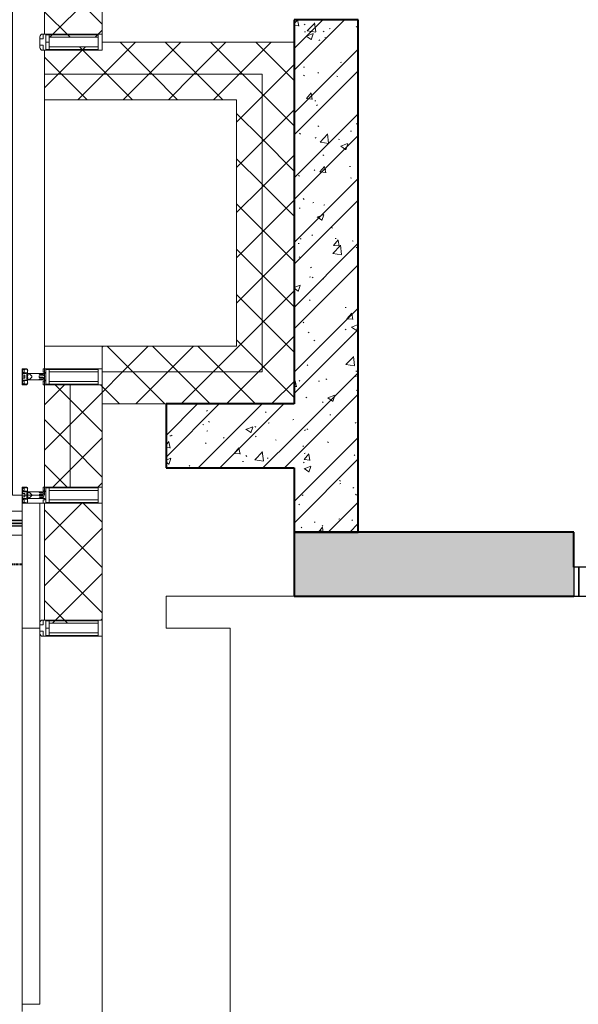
# Model space of a CAD drawing. Header units: millimetres. Extents: x 106966 to 201968, y 7718 to 228773.
# Tile 9 of 44: x 112092 to 113838, y 22475 to 25550. Entities that reach past the tile are written whole.
import ezdxf

# ---------------------------------------------------------------- set-up
doc = ezdxf.new("R2010")
doc.units = ezdxf.units.MM
doc.linetypes.add('Штрих_3_1_5_', pattern=[4.5, 3, -1.5])
doc.linetypes.add('Штриховая_ш3 п1_5', pattern=[4.5, 3, -1.5])
doc.layers.add('_Разделитель помещений_', color=4, linetype='Штриховая_ш3 п1_5', lineweight=40, true_color=0x00ffff)
for name, color, linetype, lineweight in [('Двери', 7, 'Continuous', 18), ('Импосты витража', 7, 'Continuous', 18), ('Каркас несущий', 7, 'Continuous', 18), ('Каркас_Импост', 7, 'Continuous', 30), ('Монтажный зазор', 7, 'Continuous', 30), ('Ограждение', 7, 'Continuous', 18), ('Панели витража', 7, 'Continuous', 18), ('Панель', 7, 'Continuous', 30), ('Перекрытия', 7, 'Continuous', 18), ('Поручни', 7, 'Continuous', 18), ('Стены разрез', 7, 'Continuous', 40), ('Стены штриховка', 7, 'Continuous', 40), ('Элементы узлов', 7, 'Continuous', 18)]:
    doc.layers.add(name, color=color, linetype=linetype, lineweight=lineweight)
pattern_1 = [(50, (0, 0), (218.62117, -19.1268), [22.86, -251.46]), (355, (0, 0), (-42.29187, 229.2684), [18.288, -201.168]), (100.451, (18.22, -1.6), (176.33107, 210.13963), [19.428, -213.708]), (46.184, (0, 60.96), (325.29495, -50.45164), [34.29, -377.19]), (96.636, (27.1, 56.76), (284.883, 296.91266), [29.142, -320.562]), (351.184, (0, 60.96), (284.8858, 296.9107), [27.432, -301.752]), (21, (30.48, 45.72), (181.93753, -122.71832), [22.86, -251.46]), (326, (30.48, 45.72), (74.16223, 221.0262), [18.288, -201.168]), (71.451, (45.64, 35.5), (256.10035, 98.30526), [19.428, -213.708]), (37.5, (0, 0), (3.70639, 101.465895), [3.353, -195.377, 3.353, -200.863, -201.93]), (37.5, (0, 0), (3.70639, 101.465895), [-402.946, 3.353, -198.577]), (7.5, (0, 0), (80.18358, 120.21653), [3.353, -113.081, 3.353, -190.805, -76.962]), (7.5, (0, 0), (80.18358, 120.21653), [-310.591, 3.353, -73.609]), (327.5, (-67.97, 0), (162.708646, -6.87497), [3.353, -72.847, 3.353, -234.391, -315.468]), (327.5, (-67.97, 0), (162.708646, -6.87497), [-313.944, 3.353, -312.115]), (317.5, (-98.45, 0), (177.75468, 30.51183), [3.353, -95.707, 3.353, -154.534, -224.028]), (317.5, (-98.45, 0), (177.75468, 30.51183), [-256.946, 3.353, -220.675])]
pattern_2 = [(45, (0, 0), (-101.02788, 101.02788), []), (45, (67.35, 0), (-101.02788, 101.02788), [])]
pattern_3 = [(45, (0, 0), (-70.71068, 70.71068), []), (135, (0, 0), (-70.71068, -70.71068), [])]

# ---------------------------------------------------------------- blocks, each defined once
blk = doc.blocks.new('101_Дверь_Однопольная - _НЧ_Мет_900х2100_Квартира_Л-3835073-МКСС_К4_L24_81_300_')
at = {"layer": 'Каркас_Импост', "color": 253, "true_color": 0xaaaaaa}
for p, q in [((-475, 100), (-535, 100)), ((-535, 100), (-535, 10)), ((-475, 60), (-475, 100)), ((535, 100), (475, 100)), ((475, 100), (475, 60)), ((535, 10), (535, 100)), ((-465, 60), (-475, 60)), ((-465, 10), (-465, 60)), ((475, 60), (465, 60)), ((465, 60), (465, 10)), ((-535, 10), (-465, 10)), ((465, 10), (535, 10))]:
    blk.add_line(p, q, dxfattribs=at)
at = {"layer": 'Монтажный зазор', "color": 253, "true_color": 0xaaaaaa}
for p, q in [((-535, 100), (-550, 100)), ((-550, 100), (-550, 10)), ((-535, 10), (-535, 100)), ((550, 100), (535, 100)), ((535, 100), (535, 10)), ((550, 10), (550, 100)), ((-550, 10), (-535, 10)), ((535, 10), (550, 10))]:
    blk.add_line(p, q, dxfattribs=at)
at = {"layer": 'Панель', "color": 253, "true_color": 0xaaaaaa}
for p, q in [((475, 1050), (435, 1050)), ((435, 1050), (435, 100)), ((475, 100), (475, 1050)), ((435, 100), (475, 100))]:
    blk.add_line(p, q, dxfattribs=at)
blk.add_arc((475, 100), 950, 90, 180, dxfattribs=at)
blk = doc.blocks.new('135_SLK_K4_AR_rvt-1-МКСС_К4_L24_81_300_')
at = {"layer": 'Стены разрез', "lineweight": 9, "true_color": 0xaaaaaa}
h = blk.add_hatch(dxfattribs=at)
h.set_pattern_fill('FP_1', color=253, style=0, pattern_type=2)
h.set_pattern_definition(pattern_1)
h.paths.add_polyline_path([(112950, 23950), (113150, 23950), (113150, 25550), (112950, 25550), (112950, 24150)])
h = blk.add_hatch(dxfattribs=at)
h.set_pattern_fill('FP_2', color=253, style=0, pattern_type=2)
h.set_pattern_definition(pattern_2)
h.paths.add_polyline_path([(112950, 23950), (113150, 23950), (113150, 25550), (112950, 25550), (112950, 24150)])
h = blk.add_hatch(dxfattribs=at)
h.set_pattern_fill('FP_1', color=253, style=0, pattern_type=2)
h.set_pattern_definition(pattern_1)
h.paths.add_polyline_path([(112950, 24150), (112950, 24350), (112549.8, 24350), (112549.8, 24150), (112861.5, 24150)])
h = blk.add_hatch(dxfattribs=at)
h.set_pattern_fill('FP_2', color=253, style=0, pattern_type=2)
h.set_pattern_definition(pattern_2)
h.paths.add_polyline_path([(112950, 24150), (112950, 24350), (112549.8, 24350), (112549.8, 24150), (112861.5, 24150)])
at = {"layer": 'Стены разрез', "lineweight": 18, "true_color": 0xcbcbcb}
h = blk.add_hatch(color=9, dxfattribs=at)
h.paths.add_polyline_path([(115950, 23750), (115950, 23950), (114924.8, 23950), (114924.8, 23750), (115380.3, 23750)])
h.paths.add_polyline_path([(113701.1, 23750), (113824.8, 23750), (113824.8, 23950), (112950, 23950), (112950, 23750)])
at = {"layer": '_Разделитель помещений_', "color": 131, "linetype": 'Штрих_3_1_5_', "true_color": 0xaaffff}
blk.add_line((110990, 23850), (112100, 23850), dxfattribs=at)
at = {"layer": 'Перекрытия', "color": 253, "true_color": 0xaaaaaa}
for p, q in [((112950, 23750), (112549.8, 23750)), ((112549.8, 23750), (112549.8, 23650)), ((112549.8, 23650), (112749.8, 23650)), ((112749.8, 23650), (112749.8, 22450))]:
    blk.add_line(p, q, dxfattribs=at)
at = {"layer": 'Стены разрез', "color": 253, "true_color": 0xaaaaaa}
for p, q in [((113150, 25550), (112950, 25550)), ((112950, 25550), (112950, 24350)), ((113150, 23950), (113150, 25550)), ((112950, 24350), (112549.8, 24350)), ((112549.8, 24350), (112549.8, 24150)), ((112549.8, 24150), (112950, 24150)), ((112950, 24150), (112950, 23950)), ((113824.8, 23950), (112950, 23950)), ((112950, 23950), (112950, 23750)), ((112950, 23950), (113150, 23950)), ((113824.8, 23840), (113824.8, 23950)), ((112950, 23750), (113824.8, 23750))]:
    blk.add_line(p, q, dxfattribs=at)
at = {"layer": 'Двери', "color": 253, "lineweight": 18, "true_color": 0xaaaaaa, "rotation": 180}
blk.add_blockref('101_Дверь_Однопольная - _НЧ_Мет_900х2100_Квартира_Л-3835073-МКСС_К4_L24_81_300_', (114374.8, 23850), dxfattribs=at)
blk = doc.blocks.new('System Panel - A_PAN_Glass-7496875-МКСС_К4_L24_81_300_')
at = {"layer": 'Панели витража', "color": 253, "lineweight": 5, "true_color": 0xaaaaaa}
for p, q in [((-587.5, 55), (-587.5, 0)), ((587.5, 55), (-573.5, 55)), ((587.5, 0), (587.5, 55)), ((-587.5, 0), (587.5, 0))]:
    blk.add_line(p, q, dxfattribs=at)
blk = doc.blocks.new('Rectangular Mullion - R_StandardFrame_50Wx250H-4664157-МКСС_К4_L24_81_300_')
at = {"layer": 'Импосты витража', "color": 253, "lineweight": 5, "true_color": 0xaaaaaa}
for p, q in [((112350, 22450), (112350, 23625)), ((112100, 22452.5), (112100, 22475))]:
    blk.add_line(p, q, dxfattribs=at)
blk = doc.blocks.new('Rectangular Mullion - 50Wx250H-3927046-МКСС_К4_L24_81_300_')
at = {"layer": 'Элементы узлов', "color": 253, "lineweight": 5, "true_color": 0xaaaaaa}
for p, q in [((0, 250), (-25, 250)), ((-25, 250), (-25, 237.3)), ((-25, 65.2), (-25, 250)), ((-25, 250), (0, 250)), ((25, 250), (0, 250)), ((25, 250), (0, 250)), ((25, 237.3), (25, 250)), ((25, 65.2), (25, 250)), ((-23, 237.3), (0, 237.3)), ((-23, 237.3), (0, 237.3)), ((-23, 237.3), (-23, 73.6)), ((0, 237.3), (-14.9, 237.3)), ((-14.9, 237.3), (-14.9, 84)), ((-14.9, 84), (-14.9, 237.3)), ((14.9, 237.3), (0, 237.3)), ((0, 237.3), (23, 237.3)), ((23, 237.3), (0, 237.3)), ((14.9, 84), (14.9, 237.3)), ((14.9, 84), (14.9, 237.3)), ((23, 237.3), (23, 73.6)), ((-25, 73.6), (-25, 65.2)), ((-25, 65.2), (-25, 60.2)), ((-10, 65.2), (-25, 65.2)), ((-25, 65.2), (-25, 60.2)), ((-25, 65.2), (-10, 65.2)), ((-10, 65.2), (-25, 65.2)), ((0, 84), (-23, 84)), ((-23, 84), (-23, 73.6)), ((0, 84), (-23, 84)), ((-23, 73.6), (0, 73.6)), ((0, 73.6), (-23, 73.6)), ((-0.5, 73.6), (-23, 73.6)), ((-14.9, 84), (0, 84)), ((-10, 55), (-10, 65.2)), ((-10, 65.2), (-10, 55)), ((-10, 55), (-10, 65.2)), ((0, 84), (14.9, 84)), ((23, 84), (0, 84)), ((0, 84), (0, 73.6)), ((0, 84), (23, 84)), ((0, 73.6), (0, 84)), ((0, 73.6), (23, 73.6)), ((23, 73.6), (0, 73.6)), ((0.5, 73.6), (23, 73.6)), ((10, 65.2), (10, 55)), ((25, 65.2), (10, 65.2)), ((10, 55), (10, 65.2)), ((10, 65.2), (25, 65.2)), ((10, 65.2), (25, 65.2)), ((10, 55), (10, 65.2)), ((23, 73.6), (23, 84)), ((25, 65.2), (25, 73.6)), ((25, 65.2), (25, 60.2)), ((25, 60.2), (25, 65.2)), ((-10, 55), (-14, 55)), ((-14, 55), (-10, 55)), ((-10, 55), (0, 55)), ((0, 55), (-10, 55)), ((0, 55), (10, 55)), ((0, 55), (10, 55)), ((10, 55), (14, 55)), ((10, 55), (14, 55))]:
    blk.add_line(p, q, dxfattribs=at)
for centre, start, end in [((-14, 69.1), 218.9723, 270), ((-14, 69.1), 218.9723, 270), ((-14, 69.1), 218.9723, 270), ((14, 69.1), 270, 321.0277), ((14, 69.1), 270, 321.0277), ((14, 69.1), 270, 321.0277)]:
    blk.add_arc(centre, 14.1, start, end, dxfattribs=at)
blk = doc.blocks.new('Rectangular Mullion - R_StandardFrame_50Wx250H-5854537-МКСС_К4_L24_81_300_')
at = {"layer": 'Импосты витража', "color": 253, "lineweight": 5, "true_color": 0xaaaaaa}
for p, q in [((112350, 24040), (112350, 24090)), ((112100, 24040), (112100, 24065))]:
    blk.add_line(p, q, dxfattribs=at)
blk = doc.blocks.new('Rectangular Mullion - 50Wx250H-2623690-МКСС_К4_L24_81_300_')
at = {"layer": 'Элементы узлов', "color": 253, "lineweight": 5, "true_color": 0xaaaaaa}
for p, q in [((-25, 65.2), (-25, 250)), ((-25, 250), (0, 250)), ((25, 250), (0, 250)), ((25, 65.2), (25, 250)), ((-23, 237.3), (0, 237.3)), ((-23, 237.3), (-23, 73.6)), ((-14.9, 84), (-14.9, 237.3)), ((23, 237.3), (0, 237.3)), ((14.9, 84), (14.9, 237.3)), ((23, 237.3), (23, 73.6)), ((-14, 65.2), (-25, 65.2)), ((0, 84), (-23, 84)), ((-0.5, 73.6), (-23, 73.6)), ((-14, 71.3), (-14, 65.2)), ((-10, 71.3), (-14, 71.3)), ((-10, 53), (-10, 71.3)), ((-7, 65.2), (-5.9, 67.3)), ((-7, 65.2), (-7, 54.7)), ((-4.1, 67.3), (-5.9, 67.3)), ((-4.1, 67.3), (-2.9, 65.1)), ((-2.9, 65.1), (-2.9, 54.6)), ((0, 84), (23, 84)), ((0.5, 73.6), (23, 73.6)), ((4.1, 67.3), (2.9, 65.1)), ((2.9, 65.1), (2.9, 54.6)), ((4.1, 67.3), (5.9, 67.3)), ((7, 65.2), (5.9, 67.3)), ((7, 65.2), (7, 54.7)), ((10, 71.3), (14, 71.3)), ((10, 53), (10, 71.3)), ((14, 71.3), (14, 65.2)), ((14, 65.2), (25, 65.2)), ((-8.7, 53), (-10, 53)), ((-10, 53), (-10, 17)), ((-8.7, 53), (-7, 54.7)), ((-1.3, 53), (-2.9, 54.6)), ((0, 53), (-1.3, 53)), ((0, 53), (1.3, 53)), ((1.3, 53), (2.9, 54.6)), ((8.7, 53), (7, 54.7)), ((8.7, 53), (10, 53)), ((10, 53), (10, 17)), ((-23.8, 14.6), (-25, 14.2)), ((-25, 0), (-25, 14.2)), ((-22.3, 17), (-23.8, 17)), ((-23.8, 17), (-23.8, 14.6)), ((-22.5, 10.6), (-23.8, 14.6)), ((-22.5, 10.6), (-23.7, 9.9)), ((-23.7, 1.3), (-23.7, 9.9)), ((-23.7, 1.3), (-11.8, 1.3)), ((-23.2, 10.2), (-22.5, 8)), ((-22.5, 8), (-22.5, 4.5)), ((-21.3, 4.5), (-22.5, 4.5)), ((-22.3, 17), (-22.3, 16)), ((-22.3, 16), (-21.3, 16)), ((-19, 17.6), (-21.3, 16)), ((-21.3, 4.5), (-21.3, 6.5)), ((-21.3, 6.5), (-14.2, 6.5)), ((-18.4, 16.6), (-19, 17.6)), ((-7.4, 16.6), (-18.4, 16.6)), ((-14.2, 6.5), (-14.2, 4.5)), ((-13.2, 4.5), (-14.2, 4.5)), ((-13.2, 4.5), (-12.2, 7.2)), ((-12.7, 7.6), (-11.3, 11.4)), ((-12.7, 7.6), (-11.8, 6.9)), ((-12.2, 9), (-12.2, 14.8)), ((-12.2, 14.8), (0, 14.8)), ((-11.8, 1.3), (-11.8, 6.9)), ((-10.5, 11.2), (-11.3, 11.4)), ((-10.5, 1.5), (-10.5, 11.2)), ((-4.8, 1.5), (-10.5, 1.5)), ((-10, 17), (-7.5, 17)), ((-8.5, 23), (-1.5, 30)), ((-8.5, 18.5), (-8.5, 23)), ((-7.5, 18.5), (-8.5, 18.5)), ((-7.5, 17), (-7.5, 18.5)), ((-7.4, 18), (-7.4, 16.6)), ((-2.6, 18), (-7.4, 18)), ((0, 8), (-4.8, 8)), ((-4.8, 1.5), (-4.8, 8)), ((-2.6, 18), (-2.6, 16.8)), ((-2.6, 16.8), (0, 16.8)), ((-1.5, 30), (0, 30)), ((1.5, 30), (0, 30)), ((2.6, 16.8), (0, 16.8)), ((0, 14.8), (0, 16.8)), ((0, 14.8), (0, 16.8)), ((12.2, 14.8), (0, 14.8)), ((0, 0), (0, 8)), ((0, 8), (4.8, 8)), ((0, 0), (0, 8)), ((8.5, 23), (1.5, 30)), ((2.6, 18), (2.6, 16.8)), ((2.6, 18), (7.4, 18)), ((4.8, 1.5), (4.8, 8)), ((4.8, 1.5), (10.5, 1.5)), ((7.4, 18), (7.4, 16.6)), ((7.4, 16.6), (18.4, 16.6)), ((7.5, 18.5), (8.5, 18.5)), ((7.5, 17), (7.5, 18.5)), ((10, 17), (7.5, 17)), ((8.5, 18.5), (8.5, 23)), ((10.5, 11.2), (11.3, 11.4)), ((10.5, 1.5), (10.5, 11.2)), ((12.7, 7.6), (11.3, 11.4)), ((12.7, 7.6), (11.8, 6.9)), ((11.8, 1.3), (11.8, 6.9)), ((23.7, 1.3), (11.8, 1.3)), ((12.2, 9), (12.2, 14.8)), ((13.2, 4.5), (12.2, 7.2)), ((13.2, 4.5), (14.2, 4.5)), ((21.3, 6.5), (14.2, 6.5)), ((14.2, 6.5), (14.2, 4.5)), ((18.4, 16.6), (19, 17.6)), ((19, 17.6), (21.3, 16)), ((22.3, 16), (21.3, 16)), ((21.3, 4.5), (21.3, 6.5)), ((21.3, 4.5), (22.5, 4.5)), ((22.3, 17), (22.3, 16)), ((22.3, 17), (23.8, 17)), ((22.5, 10.6), (23.8, 14.6)), ((22.5, 10.6), (23.7, 9.9)), ((23.2, 10.2), (22.5, 8)), ((22.5, 8), (22.5, 4.5)), ((23.7, 1.3), (23.7, 9.9)), ((23.8, 17), (23.8, 14.6)), ((23.8, 14.6), (25, 14.2)), ((25, 0), (25, 14.2)), ((-25, 0), (0, 0)), ((25, 0), (0, 0))]:
    blk.add_line(p, q, dxfattribs=at)
for centre, start, end in [((-0.5, 73.1), 360, 90), ((0.5, 73.1), 90, 180)]:
    blk.add_arc(centre, 0.5, start, end, dxfattribs=at)
blk = doc.blocks.new('Ограждение - Ограждение-7576747-МКСС_К4_L24_81_300_')
at = {"layer": 'Ограждение', "lineweight": 5}
for points in [[(28099.8, 8578), (29350, 8578), (29350, 8586), (28099.8, 8586)], [(28099.8, 8569), (29350, 8569), (29350, 8577), (28099.8, 8577)]]:
    blk.add_hatch(color=256, dxfattribs=at).paths.add_polyline_path(points)
at = {"layer": 'Поручни', "color": 253, "lineweight": 5, "true_color": 0xaaaaaa}
for p, q in [((28099.8, 8615), (29350, 8615)), ((28099.8, 8586.5), (28099.8, 8615)), ((29350, 8586.5), (28099.8, 8586.5)), ((29350, 8586), (28099.8, 8586)), ((28099.8, 8586), (28099.8, 8578)), ((29350, 8578), (29350, 8586)), ((28099.8, 8578), (29350, 8578)), ((29350, 8577), (28099.8, 8577)), ((28099.8, 8577), (28099.8, 8569)), ((28099.8, 8569), (29350, 8569)), ((29350, 8568.5), (28099.8, 8568.5)), ((28099.8, 8540), (28099.8, 8568.5)), ((29350, 8569), (29350, 8577)), ((29350, 8540), (28099.8, 8540))]:
    blk.add_line(p, q, dxfattribs=at)
blk = doc.blocks.new('202_Перемычка_Уголок равнополочный - 202_Перемычка_Уголок равнополочный-7460173-МКСС_К4_L24_81_300_')
at = {"layer": 'Каркас несущий', "color": 253, "lineweight": 5, "true_color": 0xaaaaaa}
for p, q in [((-842.5, -50), (-842.5, 50)), ((-842.5, 50), (842.5, 50)), ((842.5, 50), (842.5, -50)), ((547.5, -50), (-842.5, -50)), ((842.5, -50), (597.5, -50))]:
    blk.add_line(p, q, dxfattribs=at)
blk = doc.blocks.new('Rectangular Mullion - R_InvisibleFrame_50Wx250H-7235172-МКСС_К4_L24_81_300_')
at = {"layer": 'Импосты витража', "color": 253, "lineweight": 5, "true_color": 0xaaaaaa}
for p, q in [((-25, -237.3), (-25, -73.6)), ((25, -73.6), (25, -237.3))]:
    blk.add_line(p, q, dxfattribs=at)
blk = doc.blocks.new('Rectangular Mullion - R_StandardFrame_50Wx250H-7237302-МКСС_К4_L24_81_300_')
at = {"layer": 'Импосты витража', "color": 253, "lineweight": 5, "true_color": 0xaaaaaa}
for p, q in [((-25, -250), (-25, -70)), ((25, -70), (25, -250)), ((25, -250), (-25, -250))]:
    blk.add_line(p, q, dxfattribs=at)
blk = doc.blocks.new('135_SLK_K4_AR_FCD_rvt-1-МКСС_К4_L24_81_300_')
at = {"layer": 'Стены разрез', "lineweight": 5, "true_color": 0xaaaaaa}
h = blk.add_hatch(dxfattribs=at)
h.set_pattern_fill('FP_4', color=253, style=0, pattern_type=2)
h.set_pattern_definition(pattern_3)
h.paths.add_polyline_path([(112337.3, 25494.9), (112337.3, 25505), (112350, 25505), (112350, 26025), (112170, 26025), (112170, 25505), (112173.6, 25505), (112173.6, 25503), (112184, 25503), (112184, 25494.9), (112285.9, 25494.9)])
h = blk.add_hatch(dxfattribs=at)
h.set_pattern_fill('FP_4', color=253, style=0, pattern_type=2)
h.set_pattern_definition(pattern_3)
h.paths.add_polyline_path([(112950, 25380), (112950, 25480), (112350, 25480), (112350, 25455), (112337.3, 25455), (112337.3, 25465.1), (112184, 25465.1), (112184, 25457), (112173.6, 25457), (112173.6, 25455), (112170, 25455), (112170, 25380), (112861.5, 25380)])
h = blk.add_hatch(dxfattribs=at)
h.set_pattern_fill('FP_4', color=253, style=0, pattern_type=2)
h.set_pattern_definition(pattern_3)
h.paths.add_polyline_path([(112770, 25300), (112850, 25300), (112850, 25380), (112170, 25380), (112170, 25300)])
h = blk.add_hatch(dxfattribs=at)
h.set_pattern_fill('FP_4', color=253, style=0, pattern_type=2)
h.set_pattern_definition(pattern_3)
h.paths.add_polyline_path([(112950, 24350), (112950, 25380), (112850, 25380), (112850, 24350)])
h = blk.add_hatch(dxfattribs=at)
h.set_pattern_fill('FP_4', color=253, style=0, pattern_type=2)
h.set_pattern_definition(pattern_3)
h.paths.add_polyline_path([(112850, 24450), (112850, 25300), (112770, 25300), (112770, 24450)])
h = blk.add_hatch(dxfattribs=at)
h.set_pattern_fill('FP_4', color=253, style=0, pattern_type=2)
h.set_pattern_definition(pattern_3)
h.paths.add_polyline_path([(112770, 24450), (112770, 24530), (112350, 24530), (112350, 24450)])
h = blk.add_hatch(dxfattribs=at)
h.set_pattern_fill('FP_4', color=253, style=0, pattern_type=2)
h.set_pattern_definition(pattern_3)
h.paths.add_polyline_path([(112850, 24350), (112850, 24450), (112350, 24450), (112350, 24350), (112770, 24350)])
h = blk.add_hatch(dxfattribs=at)
h.set_pattern_fill('FP_4', color=253, style=0, pattern_type=2)
h.set_pattern_definition(pattern_3)
h.paths.add_polyline_path([(112250, 24090), (112250, 24410), (112170, 24410), (112170, 24090)])
h = blk.add_hatch(dxfattribs=at)
h.set_pattern_fill('FP_4', color=253, style=0, pattern_type=2)
h.set_pattern_definition(pattern_3)
h.paths.add_polyline_path([(112350, 24090), (112350, 24410), (112250, 24410), (112250, 24090)])
h = blk.add_hatch(dxfattribs=at)
h.set_pattern_fill('FP_4', color=253, style=0, pattern_type=2)
h.set_pattern_definition(pattern_3)
h.paths.add_polyline_path([(112184, 23664.9), (112337.3, 23664.9), (112337.3, 23675), (112350, 23675), (112350, 24040), (112170, 24040), (112170, 23675), (112173.6, 23675), (112173.6, 23673), (112184, 23673)])
at = {"layer": 'Перекрытия', "color": 253, "lineweight": 5, "true_color": 0xaaaaaa}
blk.add_line((112170, 24530), (112350, 24530), dxfattribs=at)
at = {"layer": 'Стены разрез', "color": 253, "lineweight": 9, "true_color": 0xaaaaaa}
for p, q in [((112350, 25505), (112350, 26025)), ((112950, 25480), (112350, 25480)), ((112950, 25380), (112950, 25480)), ((112950, 25300), (112950, 25380)), ((112170, 25300), (112770, 25300)), ((112770, 25300), (112770, 24530)), ((112950, 24350), (112950, 25300)), ((112770, 24530), (112350, 24530)), ((112350, 24530), (112350, 24350)), ((112350, 24410), (112170, 24410)), ((112350, 24090), (112350, 24410)), ((112350, 24350), (112770, 24350)), ((112770, 24350), (112850, 24350)), ((112850, 24350), (112950, 24350)), ((112170, 24090), (112350, 24090)), ((112100, 24040), (112100, 23650)), ((112350, 24040), (112100, 24040)), ((112350, 23675), (112350, 24040)), ((112100, 23650), (112155, 23650))]:
    blk.add_line(p, q, dxfattribs=at)
at = {"layer": 'Стены штриховка', "color": 253, "lineweight": 9, "true_color": 0xaaaaaa}
for p, q in [((112850, 25380), (112170, 25380)), ((112850, 25380), (112850, 25300)), ((112850, 24450), (112850, 25300)), ((112350, 24450), (112770, 24450)), ((112850, 24450), (112770, 24450)), ((112250, 24090), (112250, 24410)), ((112155, 23664), (112155, 24040)), ((112170, 23675), (112170, 24040))]:
    blk.add_line(p, q, dxfattribs=at)
at = {"layer": 'Импосты витража', "color": 253, "lineweight": 5, "true_color": 0xaaaaaa}
for name, p, rotation in [('Rectangular Mullion - 50Wx250H-3927046-МКСС_К4_L24_81_300_', (112100, 25480), 269.9999999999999), ('Rectangular Mullion - 50Wx250H-2623690-МКСС_К4_L24_81_300_', (112100, 24435), 269.9999999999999), ('Rectangular Mullion - 50Wx250H-2623690-МКСС_К4_L24_81_300_', (112100, 24065), 270), ('Rectangular Mullion - 50Wx250H-3927046-МКСС_К4_L24_81_300_', (112100, 23650), 270)]:
    blk.add_blockref(name, p, dxfattribs=dict(at, rotation=rotation))
at = {"layer": 'Импосты витража', "color": 253, "lineweight": 5, "true_color": 0xaaaaaa, "extrusion": (0, 0, -1), "rotation": 270.0000000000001}
for name, p in [('Rectangular Mullion - R_InvisibleFrame_50Wx250H-7235172-МКСС_К4_L24_81_300_', (-112100, 25480)), ('Rectangular Mullion - R_StandardFrame_50Wx250H-7237302-МКСС_К4_L24_81_300_', (-112100, 24435))]:
    blk.add_blockref(name, p, dxfattribs=at)
at = {"layer": 'Импосты витража', "color": 253, "lineweight": 5, "true_color": 0xaaaaaa}
for name in ['Rectangular Mullion - R_StandardFrame_50Wx250H-5854537-МКСС_К4_L24_81_300_', 'Rectangular Mullion - R_StandardFrame_50Wx250H-4664157-МКСС_К4_L24_81_300_']:
    blk.add_blockref(name, (0, 0), dxfattribs=at)
at = {"layer": 'Каркас несущий', "color": 253, "lineweight": 5, "true_color": 0xaaaaaa, "rotation": 90.00000000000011}
blk.add_blockref('202_Перемычка_Уголок равнополочный - 202_Перемычка_Уголок равнополочный-7460173-МКСС_К4_L24_81_300_', (112120, 24907.5), dxfattribs=at)
at = {"layer": 'Ограждение', "color": 253, "lineweight": 5, "true_color": 0xaaaaaa}
blk.add_blockref('Ограждение - Ограждение-7576747-МКСС_К4_L24_81_300_', (82750, 15400), dxfattribs=at)
at = {"layer": 'Панели витража', "color": 253, "lineweight": 5, "true_color": 0xaaaaaa, "rotation": 270}
blk.add_blockref('System Panel - A_PAN_Glass-7496875-МКСС_К4_L24_81_300_', (112100, 23062.5), dxfattribs=at)

msp = doc.modelspace()

# ---------------------------------------------------------------- block references
at = {"lineweight": 5}
for name in ['135_SLK_K4_AR_FCD_rvt-1-МКСС_К4_L24_81_300_', '135_SLK_K4_AR_rvt-1-МКСС_К4_L24_81_300_']:
    msp.add_blockref(name, (0, 0), dxfattribs=at)

doc.saveas('drawing.dxf')
